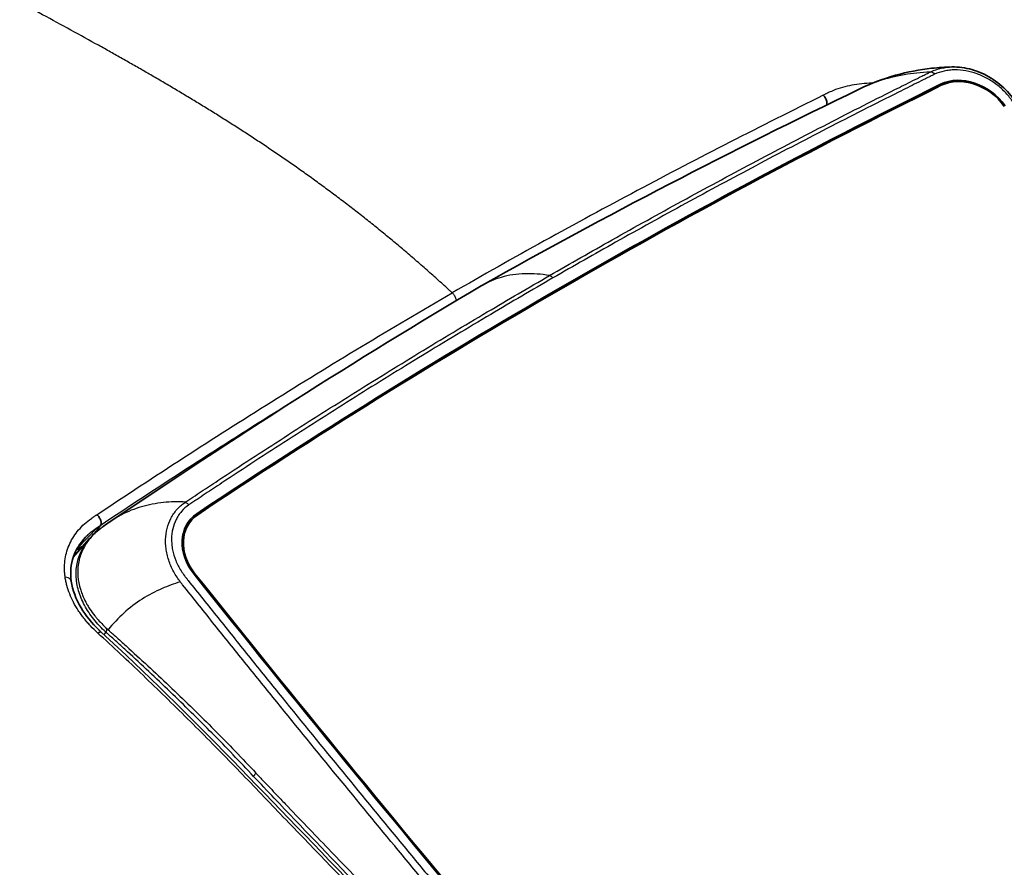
# Model space of a CAD drawing. Header units: millimetres. Extents: x 437 to 2596, y 423 to 1674.
# Tile 64 of 97: x 1837 to 1927, y 746 to 824. Entities that reach past the tile are written whole.
import ezdxf

# ---------------------------------------------------------------- set-up
doc = ezdxf.new("R2010")
doc.units = ezdxf.units.MM
doc.header["$LTSCALE"] = 5
doc.layers.add('0_CWD_4', color=7, linetype='Continuous', lineweight=25)
doc.layers.add('0_CWD_Line_035', color=7, linetype='Continuous', lineweight=35)

msp = doc.modelspace()

# ---------------------------------------------------------------- linework, layer by layer
at = {"layer": '0_CWD_4'}
for p, q in [((1921.036, 817.449), (1921.207, 817.661)), ((1904.059, 813.439), (1904.059, 813.439)), ((1869.245, 794.282), (1869.245, 794.282)), ((1852.877, 777.977), (1853.232, 778.416)), ((1844.178, 777.174), (1842.266, 775.208)), ((1852.992, 772.858), (1853.054, 772.932)), ((1842.498, 771.809), (1842.497, 771.808)), ((1844.917, 767.583), (1844.731, 767.363))]:
    msp.add_line(p, q, dxfattribs=at)
for points, knots in [([(1779.724, 926.82), (1780.684, 926.37), (1782.608, 925.467), (1785.466, 924.124), (1788.342, 922.769), (1791.217, 921.411), (1794.086, 920.053), (1796.942, 918.698), (1799.806, 917.337), (1802.664, 915.976), (1805.525, 914.61), (1808.374, 913.247), (1811.227, 911.879), (1814.082, 910.508), (1816.923, 909.139), (1819.769, 907.767), (1822.607, 906.394), (1825.452, 905.016), (1828.293, 903.636), (1831.12, 902.26), (1833.959, 900.876), (1836.794, 899.49), (1839.612, 898.111), (1842.429, 896.728), (1845.255, 895.338), (1848.076, 893.948), (1850.802, 892.602), (1853.441, 891.296), (1855.993, 890.032), (1858.544, 888.765), (1861.084, 887.501), (1863.625, 886.234), (1866.167, 884.965), (1868.707, 883.695), (1871.251, 882.42), (1873.776, 881.152), (1876.308, 879.878), (1878.846, 878.599), (1881.368, 877.326), (1883.896, 876.047), (1886.423, 874.767), (1888.945, 873.487), (1891.46, 872.207), (1893.565, 871.136), (1895.239, 870.28), (1896.503, 869.63), (1897.756, 868.984), (1899.014, 868.333), (1900.266, 867.682), (1901.521, 867.026), (1902.775, 866.368), (1904.036, 865.703), (1905.283, 865.041), (1906.541, 864.37), (1907.793, 863.698), (1909.044, 863.023), (1910.3, 862.34), (1911.548, 861.657), (1912.8, 860.968), (1914.055, 860.271), (1915.287, 859.581), (1916.439, 858.932), (1917.58, 858.283), (1918.717, 857.631), (1919.853, 856.973), (1920.991, 856.308), (1922.127, 855.638), (1923.265, 854.959), (1924.396, 854.277), (1925.534, 853.584), (1926.669, 852.883), (1927.802, 852.175), (1928.932, 851.459), (1929.881, 850.85), (1930.574, 850.4), (1931.08, 850.07), (1931.584, 849.739), (1932.089, 849.405), (1932.595, 849.069), (1933.098, 848.731), (1933.604, 848.39), (1934.108, 848.048), (1934.611, 847.704), (1935.117, 847.355), (1935.621, 847.006), (1936.122, 846.656), (1936.624, 846.303), (1937.13, 845.944), (1937.629, 845.588), (1938.135, 845.224), (1938.633, 844.863), (1939.134, 844.497), (1939.638, 844.126), (1940.135, 843.757), (1940.622, 843.393), (1941.097, 843.034), (1941.561, 842.682), (1942.021, 842.331), (1942.482, 841.976), (1942.943, 841.619), (1943.403, 841.26), (1943.865, 840.898), (1944.323, 840.535), (1944.781, 840.169), (1945.24, 839.801), (1945.698, 839.431), (1946.155, 839.058), (1946.611, 838.685), (1947.068, 838.307), (1947.523, 837.928), (1947.98, 837.546), (1948.433, 837.164), (1948.887, 836.779), (1949.341, 836.391), (1949.795, 836.001), (1950.246, 835.612), (1950.7, 835.217), (1951.118, 834.85), (1951.517, 834.498), (1951.883, 834.173), (1952.249, 833.847), (1952.614, 833.52), (1952.978, 833.193), (1953.345, 832.861), (1953.707, 832.532), (1954.073, 832.198), (1954.434, 831.865), (1954.799, 831.529), (1955.163, 831.191), (1955.522, 830.856), (1955.886, 830.515), (1956.245, 830.176), (1956.61, 829.83), (1956.966, 829.49), (1957.329, 829.143), (1957.686, 828.799), (1958.049, 828.449), (1958.404, 828.104), (1958.765, 827.752), (1959.121, 827.401), (1959.478, 827.049), (1959.836, 826.693), (1960.193, 826.338), (1960.549, 825.981), (1960.904, 825.624), (1961.258, 825.264), (1961.725, 824.789), (1962.32, 824.176), (1963.021, 823.447), (1963.722, 822.707), (1964.419, 821.963), (1965.113, 821.212), (1965.805, 820.451), (1966.336, 819.859), (1966.725, 819.42), (1966.96, 819.154), (1967.194, 818.888), (1967.428, 818.62), (1967.66, 818.352), (1967.893, 818.083), (1968.125, 817.811), (1968.356, 817.54), (1968.587, 817.267), (1968.817, 816.995), (1969.048, 816.723), (1969.279, 816.449), (1969.509, 816.177), (1969.74, 815.903), (1970.468, 815.041), (1971.711, 813.57), (1973.211, 811.792), (1974.487, 810.278), (1975.181, 809.454), (1975.528, 809.042)], [0, 0, 0, 0, 0.013946, 0.027892, 0.041838, 0.055784, 0.06973, 0.083676, 0.097622, 0.111568, 0.125515, 0.139461, 0.153407, 0.167353, 0.181299, 0.195245, 0.209191, 0.223137, 0.237083, 0.251029, 0.264975, 0.278921, 0.292867, 0.306813, 0.320759, 0.334705, 0.348652, 0.361253, 0.373854, 0.386455, 0.399056, 0.411658, 0.424259, 0.43686, 0.449461, 0.462062, 0.474664, 0.487265, 0.499866, 0.512467, 0.525069, 0.53767, 0.550271, 0.562872, 0.569154, 0.575436, 0.581717, 0.587999, 0.594281, 0.600563, 0.606844, 0.613126, 0.619408, 0.62569, 0.631971, 0.638253, 0.644535, 0.650817, 0.657098, 0.66338, 0.669662, 0.675543, 0.681425, 0.687306, 0.693187, 0.699069, 0.70495, 0.710831, 0.716713, 0.722594, 0.728475, 0.734357, 0.740238, 0.746119, 0.748866, 0.751613, 0.75436, 0.757107, 0.759853, 0.7626, 0.765347, 0.768094, 0.77084, 0.773587, 0.776334, 0.779081, 0.781828, 0.784574, 0.787321, 0.790068, 0.792815, 0.795561, 0.798308, 0.801055, 0.803802, 0.806324, 0.808846, 0.811369, 0.813891, 0.816413, 0.818935, 0.821458, 0.82398, 0.826502, 0.829024, 0.831547, 0.834069, 0.836591, 0.839113, 0.841636, 0.844158, 0.84668, 0.849202, 0.851725, 0.854247, 0.856769, 0.859291, 0.861814, 0.863834, 0.865855, 0.867876, 0.869896, 0.871917, 0.873938, 0.875958, 0.877979, 0.88, 0.88202, 0.884041, 0.886062, 0.888082, 0.890103, 0.892124, 0.894144, 0.896165, 0.898186, 0.900206, 0.902227, 0.904248, 0.906268, 0.908289, 0.91031, 0.91233, 0.914351, 0.916372, 0.918392, 0.920413, 0.924367, 0.928321, 0.932276, 0.93623, 0.940184, 0.944138, 0.948092, 0.949425, 0.950758, 0.952091, 0.953423, 0.954756, 0.956089, 0.957422, 0.958754, 0.960087, 0.96142, 0.962753, 0.964086, 0.965418, 0.966751, 0.968084, 0.97807, 0.988057, 0.994029, 1, 1, 1, 1]), ([(1876.575, 798.598), (1876.505, 798.662), (1876.435, 798.726), (1876.366, 798.79), (1876.015, 799.111), (1875.67, 799.424), (1875.321, 799.737), (1874.973, 800.049), (1874.621, 800.362), (1874.27, 800.671), (1873.919, 800.98), (1873.569, 801.286), (1873.216, 801.591), (1872.863, 801.896), (1872.506, 802.201), (1872.153, 802.5), (1871.8, 802.799), (1871.451, 803.092), (1871.097, 803.386), (1870.743, 803.679), (1870.384, 803.974), (1870.028, 804.264), (1869.671, 804.553), (1869.316, 804.839), (1868.958, 805.125), (1868.599, 805.41), (1868.236, 805.696), (1867.878, 805.975), (1867.521, 806.254), (1867.168, 806.526), (1866.807, 806.801), (1866.446, 807.077), (1866.076, 807.356), (1865.717, 807.625), (1865.357, 807.894), (1865.008, 808.153), (1864.654, 808.412), (1864.299, 808.672), (1863.939, 808.934), (1863.573, 809.196), (1863.208, 809.459), (1862.836, 809.723), (1862.473, 809.978), (1862.11, 810.234), (1861.755, 810.481), (1861.399, 810.727), (1861.043, 810.973), (1860.687, 811.216), (1860.322, 811.464), (1859.956, 811.712), (1859.582, 811.963), (1859.217, 812.206), (1858.852, 812.449), (1858.496, 812.683), (1858.137, 812.918), (1857.778, 813.153), (1857.414, 813.388), (1857.052, 813.621), (1856.69, 813.854), (1856.328, 814.084), (1855.965, 814.314), (1855.601, 814.544), (1855.235, 814.774), (1854.872, 815), (1854.509, 815.226), (1854.148, 815.448), (1853.786, 815.671), (1853.423, 815.893), (1853.058, 816.116), (1852.692, 816.337), (1852.326, 816.558), (1851.959, 816.779), (1851.597, 816.995), (1851.235, 817.211), (1850.877, 817.423), (1850.516, 817.636), (1850.155, 817.849), (1849.79, 818.063), (1849.425, 818.275), (1849.06, 818.488), (1848.695, 818.699), (1848.334, 818.907), (1847.972, 819.116), (1847.614, 819.321), (1847.25, 819.528), (1846.887, 819.736), (1846.518, 819.945), (1846.153, 820.151), (1845.788, 820.357), (1845.428, 820.56), (1845.063, 820.764), (1844.699, 820.968), (1844.33, 821.173), (1843.97, 821.373), (1843.089, 821.862), (1842.255, 822.32), (1841.399, 822.787), (1840.543, 823.253), (1839.664, 823.729), (1838.801, 824.193), (1837.937, 824.658), (1837.089, 825.112), (1836.235, 825.566), (1835.38, 826.02), (1834.521, 826.475), (1833.655, 826.931), (1832.79, 827.386), (1831.92, 827.843), (1831.061, 828.293), (1830.202, 828.742), (1829.355, 829.184), (1828.494, 829.632), (1827.632, 830.08), (1826.757, 830.535), (1825.896, 830.982), (1825.034, 831.428), (1824.186, 831.867), (1823.331, 832.31), (1822.475, 832.753), (1821.611, 833.199), (1820.75, 833.644), (1819.888, 834.089), (1819.03, 834.533), (1818.171, 834.977), (1817.313, 835.42), (1816.454, 835.864), (1815.589, 836.311), (1814.723, 836.759), (1813.851, 837.21), (1812.992, 837.653), (1812.134, 838.097), (1811.289, 838.534), (1810.436, 838.974), (1809.583, 839.415), (1808.723, 839.86), (1807.854, 840.309), (1806.984, 840.758), (1806.107, 841.212), (1805.25, 841.655), (1804.393, 842.098), (1803.557, 842.53), (1802.699, 842.973), (1801.84, 843.417), (1800.961, 843.871), (1800.096, 844.318), (1799.231, 844.765), (1798.381, 845.205), (1797.522, 845.649), (1795.495, 846.697), (1793.449, 847.754), (1791.433, 848.796), (1789.027, 850.039), (1786.593, 851.298), (1784.179, 852.545), (1782.013, 853.665), (1779.823, 854.796), (1777.638, 855.926), (1775.679, 856.938), (1773.764, 857.928), (1771.82, 858.933), (1768.247, 860.779), (1764.629, 862.649), (1761.071, 864.488), (1758.694, 865.717), (1756.284, 866.962), (1753.882, 868.203), (1752.434, 868.952), (1750.986, 869.7), (1749.563, 870.436), (1747.683, 871.408), (1745.751, 872.406), (1743.853, 873.387), (1741.085, 874.818), (1738.273, 876.271), (1735.509, 877.7), (1732.01, 879.508), (1728.463, 881.341), (1724.958, 883.152), (1722.844, 884.245), (1720.703, 885.352), (1718.593, 886.442), (1716.095, 887.733), (1713.577, 889.035), (1711.048, 890.342), (1708.574, 891.62), (1706.15, 892.873), (1703.684, 894.148), (1702.568, 894.724), (1701.458, 895.298), (1700.347, 895.872)], [0, 0, 0, 0, 0.001192, 0.001192, 0.001192, 0.007212, 0.007212, 0.007212, 0.013232, 0.013232, 0.013232, 0.019252, 0.019252, 0.019252, 0.025271, 0.025271, 0.025271, 0.031291, 0.031291, 0.031291, 0.037311, 0.037311, 0.037311, 0.043331, 0.043331, 0.043331, 0.049351, 0.049351, 0.049351, 0.055371, 0.055371, 0.055371, 0.061391, 0.061391, 0.061391, 0.06741, 0.06741, 0.06741, 0.07343, 0.07343, 0.07343, 0.07945, 0.07945, 0.07945, 0.08547, 0.08547, 0.08547, 0.09149, 0.09149, 0.09149, 0.09751, 0.09751, 0.09751, 0.103529, 0.103529, 0.103529, 0.109549, 0.109549, 0.109549, 0.115569, 0.115569, 0.115569, 0.121589, 0.121589, 0.121589, 0.127609, 0.127609, 0.127609, 0.133629, 0.133629, 0.133629, 0.139648, 0.139648, 0.139648, 0.145668, 0.145668, 0.145668, 0.151688, 0.151688, 0.151688, 0.157708, 0.157708, 0.157708, 0.163728, 0.163728, 0.163728, 0.169748, 0.169748, 0.169748, 0.175768, 0.175768, 0.175768, 0.181787, 0.181787, 0.181787, 0.196486, 0.196486, 0.196486, 0.211184, 0.211184, 0.211184, 0.225882, 0.225882, 0.225882, 0.240581, 0.240581, 0.240581, 0.255279, 0.255279, 0.255279, 0.269977, 0.269977, 0.269977, 0.284676, 0.284676, 0.284676, 0.299374, 0.299374, 0.299374, 0.314072, 0.314072, 0.314072, 0.328771, 0.328771, 0.328771, 0.343469, 0.343469, 0.343469, 0.358167, 0.358167, 0.358167, 0.372866, 0.372866, 0.372866, 0.387564, 0.387564, 0.387564, 0.402262, 0.402262, 0.402262, 0.41696, 0.41696, 0.41696, 0.431659, 0.431659, 0.431659, 0.446357, 0.446357, 0.446357, 0.481033, 0.481033, 0.481033, 0.522435, 0.522435, 0.522435, 0.559579, 0.559579, 0.559579, 0.592874, 0.592874, 0.592874, 0.654054, 0.654054, 0.654054, 0.694949, 0.694949, 0.694949, 0.719605, 0.719605, 0.719605, 0.752176, 0.752176, 0.752176, 0.799693, 0.799693, 0.799693, 0.859815, 0.859815, 0.859815, 0.896081, 0.896081, 0.896081, 0.939004, 0.939004, 0.939004, 0.981003, 0.981003, 0.981003, 1, 1, 1, 1]), ([(1920.323, 818.809), (1920.619, 818.948), (1920.938, 819.056), (1921.273, 819.13), (1921.44, 819.167), (1921.611, 819.195), (1921.785, 819.214), (1921.937, 819.231), (1922.091, 819.242), (1922.246, 819.245)], [0, 0, 0, 0, 0.1301904, 0.1301904, 0.1301904, 0.1952856, 0.1952856, 0.1952856, 0.2522351, 0.2522351, 0.2522351, 0.2522351]), ([(1885.463, 800.181), (1887.366, 801.277), (1891.385, 803.57), (1897.565, 806.995), (1904, 810.464), (1910.487, 813.86), (1915.391, 816.354), (1918.401, 817.857), (1919.361, 818.334), (1919.841, 818.571), (1920.082, 818.69), (1920.192, 818.744), (1920.235, 818.766), (1920.244, 818.77)], [0, 0, 0, 0, 0.167743, 0.3531769, 0.5386109, 0.7240448, 0.9094788, 0.9558373, 0.9790165, 0.9906061, 0.9964009, 0.9992983, 0.9999935, 0.9999935, 0.9999935, 0.9999935]), ([(1920.657, 818.574), (1920.622, 818.557), (1920.553, 818.524), (1920.416, 818.456), (1920.176, 818.338), (1919.695, 818.1), (1918.735, 817.624), (1915.723, 816.121), (1910.816, 813.629), (1904.324, 810.235), (1897.883, 806.769), (1891.698, 803.347), (1887.677, 801.055), (1885.772, 799.96)], [0, 0, 0, 0, 0.002891, 0.005782, 0.011564, 0.023129, 0.046257, 0.092515, 0.277544, 0.462574, 0.647604, 0.832633, 1, 1, 1, 1]), ([(1920.244, 818.77), (1919.429, 818.734), (1918.646, 818.654), (1917.891, 818.526), (1917.075, 818.388), (1916.293, 818.195), (1915.537, 817.943), (1914.957, 817.75), (1914.393, 817.523), (1913.844, 817.257)], [0, 0, 0, 0, 0.2385127, 0.2385127, 0.2385127, 0.4963149, 0.4963149, 0.4963149, 0.6942795, 0.6942795, 0.6942795, 0.6942795]), ([(1920.323, 818.809), (1920.373, 818.808), (1920.436, 818.788), (1920.496, 818.746), (1920.556, 818.705), (1920.612, 818.642), (1920.657, 818.574)], [0, 0, 0, 0, 0.499147, 0.499147, 0.499147, 1, 1, 1, 1]), ([(1974.132, 747.551), (1973.743, 748.158), (1973.353, 748.765), (1972.963, 749.372), (1972.573, 749.979), (1972.182, 750.585), (1971.791, 751.192), (1971.009, 752.404), (1970.225, 753.616), (1969.439, 754.827), (1967.867, 757.25), (1966.289, 759.669), (1964.704, 762.085), (1963.119, 764.501), (1961.527, 766.913), (1959.929, 769.323), (1958.33, 771.733), (1956.725, 774.139), (1955.114, 776.543), (1953.502, 778.947), (1951.884, 781.347), (1950.259, 783.744), (1949.447, 784.943), (1948.633, 786.141), (1947.817, 787.338), (1947.002, 788.535), (1946.184, 789.731), (1945.366, 790.927), (1943.728, 793.318), (1942.084, 795.706), (1940.434, 798.09), (1938.784, 800.475), (1937.126, 802.856), (1935.462, 805.233), (1934.63, 806.422), (1933.796, 807.61), (1932.96, 808.797), (1932.124, 809.984), (1931.287, 811.17), (1930.448, 812.355), (1930.028, 812.947), (1929.608, 813.54), (1929.188, 814.132), (1928.767, 814.724), (1928.347, 815.316), (1927.925, 815.908), (1927.899, 815.945), (1927.873, 815.982), (1927.846, 816.019), (1927.82, 816.056), (1927.794, 816.093), (1927.767, 816.13), (1927.754, 816.148), (1927.741, 816.167), (1927.728, 816.185), (1927.715, 816.204), (1927.702, 816.222), (1927.688, 816.241), (1927.662, 816.277), (1927.635, 816.314), (1927.607, 816.35), (1927.497, 816.495), (1927.381, 816.636), (1927.259, 816.772), (1927.013, 817.046), (1926.74, 817.304), (1926.452, 817.536), (1926.163, 817.769), (1925.86, 817.975), (1925.539, 818.157), (1925.379, 818.248), (1925.214, 818.332), (1925.049, 818.409), (1924.883, 818.486), (1924.717, 818.555), (1924.549, 818.616), (1924.212, 818.739), (1923.868, 818.831), (1923.527, 818.892), (1923.185, 818.953), (1922.845, 818.981), (1922.513, 818.978), (1922.346, 818.976), (1922.182, 818.966), (1922.02, 818.948), (1921.857, 818.93), (1921.697, 818.903), (1921.541, 818.869), (1921.229, 818.802), (1920.935, 818.703), (1920.657, 818.574)], [0, 0, 0, 0, 0.02381, 0.02381, 0.02381, 0.047619, 0.047619, 0.047619, 0.095238, 0.095238, 0.095238, 0.190476, 0.190476, 0.190476, 0.285714, 0.285714, 0.285714, 0.380952, 0.380952, 0.380952, 0.47619, 0.47619, 0.47619, 0.52381, 0.52381, 0.52381, 0.571429, 0.571429, 0.571429, 0.666667, 0.666667, 0.666667, 0.761905, 0.761905, 0.761905, 0.809524, 0.809524, 0.809524, 0.857143, 0.857143, 0.857143, 0.880952, 0.880952, 0.880952, 0.904762, 0.904762, 0.904762, 0.90625, 0.90625, 0.90625, 0.907738, 0.907738, 0.907738, 0.908482, 0.908482, 0.908482, 0.909226, 0.909226, 0.909226, 0.910714, 0.910714, 0.910714, 0.916667, 0.916667, 0.916667, 0.928571, 0.928571, 0.928571, 0.940476, 0.940476, 0.940476, 0.946429, 0.946429, 0.946429, 0.952381, 0.952381, 0.952381, 0.964286, 0.964286, 0.964286, 0.97619, 0.97619, 0.97619, 0.982143, 0.982143, 0.982143, 0.988095, 0.988095, 0.988095, 1, 1, 1, 1]), ([(1914.986, 817.764), (1914.891, 817.763), (1914.795, 817.76), (1914.701, 817.757), (1914.384, 817.745), (1914.074, 817.72), (1913.77, 817.682), (1913.467, 817.645), (1913.169, 817.596), (1912.878, 817.533), (1912.586, 817.471), (1912.301, 817.396), (1912.024, 817.309), (1911.748, 817.223), (1911.481, 817.124), (1911.225, 817.014), (1911.097, 816.96), (1910.972, 816.902), (1910.849, 816.842), (1910.819, 816.827), (1910.788, 816.812), (1910.758, 816.797), (1910.728, 816.782), (1910.698, 816.766), (1910.668, 816.75), (1910.638, 816.735), (1910.608, 816.719), (1910.578, 816.703), (1910.548, 816.688), (1910.518, 816.672), (1910.488, 816.656)], [0.4112403, 0.4112403, 0.4112403, 0.4112403, 0.4444444, 0.4444444, 0.4444444, 0.5555556, 0.5555556, 0.5555556, 0.6666667, 0.6666667, 0.6666667, 0.7777778, 0.7777778, 0.7777778, 0.8888889, 0.8888889, 0.8888889, 0.9444444, 0.9444444, 0.9444444, 0.9583333, 0.9583333, 0.9583333, 0.9722222, 0.9722222, 0.9722222, 0.9861111, 0.9861111, 0.9861111, 1, 1, 1, 1]), ([(1910.488, 816.656), (1904.771, 813.835), (1893.364, 807.993), (1882.146, 801.815), (1876.575, 798.598)], [0, 0, 0, 0, 0.496845, 1, 1, 1, 1]), ([(1852.192, 779.481), (1852.2, 779.486), (1852.24, 779.513), (1852.34, 779.579), (1852.561, 779.727), (1852.999, 780.02), (1853.879, 780.605), (1856.647, 782.438), (1861.204, 785.407), (1867.336, 789.296), (1873.523, 793.115), (1879.564, 796.745), (1883.56, 799.08), (1885.463, 800.181)], [0.0000065, 0.0000065, 0.0000065, 0.0000065, 0.0007017, 0.0035991, 0.0093939, 0.0209835, 0.0441627, 0.0905212, 0.2759552, 0.4613891, 0.6468231, 0.832257, 1, 1, 1, 1]), ([(1885.463, 800.181), (1884.7, 800.314), (1883.956, 800.37), (1883.24, 800.348), (1882.473, 800.325), (1881.737, 800.214), (1881.044, 800.014), (1880.438, 799.839), (1879.865, 799.598), (1879.327, 799.294)], [0, 0, 0, 0, 0.2377044, 0.2377044, 0.2377044, 0.4924734, 0.4924734, 0.4924734, 0.7148595, 0.7148595, 0.7148595, 0.7148595]), ([(1885.772, 799.96), (1885.742, 799.999), (1885.709, 800.036), (1885.674, 800.067), (1885.657, 800.083), (1885.64, 800.097), (1885.622, 800.109), (1885.604, 800.122), (1885.586, 800.133), (1885.569, 800.143), (1885.533, 800.162), (1885.496, 800.175), (1885.463, 800.181)], [0.000161, 0.000161, 0.000161, 0.000161, 0.3333333, 0.3333333, 0.3333333, 0.5002579, 0.5002579, 0.5002579, 0.6666667, 0.6666667, 0.6666667, 0.9998421, 0.9998421, 0.9998421, 0.9998421]), ([(1885.772, 799.96), (1883.872, 798.859), (1879.883, 796.525), (1873.853, 792.895), (1867.678, 789.077), (1861.558, 785.19), (1857.009, 782.223), (1854.245, 780.39), (1853.367, 779.805), (1852.928, 779.512), (1852.709, 779.365), (1852.584, 779.282), (1852.522, 779.24), (1852.492, 779.219)], [0, 0, 0, 0, 0.1673668, 0.3523964, 0.537426, 0.7224556, 0.9074852, 0.9537426, 0.9768713, 0.9884356, 0.9942178, 0.9971089, 0.9999675, 0.9999675, 0.9999675, 0.9999675]), ([(1844.092, 778.323), (1849.361, 781.844), (1860.079, 788.776), (1871.004, 795.382), (1876.575, 798.598)], [0, 0, 0, 0, 0.496845, 1, 1, 1, 1]), ([(1876.575, 798.598), (1876.65, 798.529), (1876.72, 798.442), (1876.777, 798.347), (1876.833, 798.252), (1876.877, 798.148), (1876.903, 798.048), (1876.918, 797.989), (1876.927, 797.931), (1876.929, 797.876)], [0, 0, 0, 0, 0.2520348, 0.2520348, 0.2520348, 0.5040791, 0.5040791, 0.5040791, 0.6526422, 0.6526422, 0.6526422, 0.6526422]), ([(1861.904, 788.606), (1861.386, 788.284), (1860.869, 787.961), (1860.352, 787.638), (1854.993, 784.285), (1849.655, 780.83), (1844.39, 777.309)], [0.1257747, 0.1257747, 0.1257747, 0.1257747, 0.2027061, 0.2027061, 0.2027061, 1, 1, 1, 1]), ([(1852.192, 779.481), (1851.497, 779.513), (1850.102, 779.483), (1848.144, 779.107), (1846.562, 778.479), (1845.671, 777.939), (1845.354, 777.728)], [0, 0, 0, 0, 0.2385108, 0.4963154, 0.75412, 0.9010682, 0.9010682, 0.9010682, 0.9010682]), ([(1851.711, 772.187), (1851.698, 772.204), (1851.684, 772.222), (1851.671, 772.24), (1851.641, 772.28), (1851.611, 772.32), (1851.583, 772.361), (1851.467, 772.521), (1851.359, 772.688), (1851.258, 772.857), (1851.057, 773.197), (1850.886, 773.551), (1850.75, 773.908), (1850.615, 774.264), (1850.516, 774.623), (1850.452, 774.984), (1850.42, 775.165), (1850.397, 775.346), (1850.383, 775.525), (1850.369, 775.704), (1850.364, 775.879), (1850.369, 776.054), (1850.378, 776.402), (1850.424, 776.743), (1850.505, 777.067), (1850.586, 777.392), (1850.703, 777.7), (1850.852, 777.989), (1850.927, 778.133), (1851.01, 778.271), (1851.101, 778.405), (1851.192, 778.538), (1851.291, 778.666), (1851.398, 778.788), (1851.611, 779.03), (1851.852, 779.246), (1852.119, 779.431)], [0, 0, 0, 0, 0.0072981, 0.0072981, 0.0072981, 0.0235719, 0.0235719, 0.0235719, 0.0886671, 0.0886671, 0.0886671, 0.2188575, 0.2188575, 0.2188575, 0.3490479, 0.3490479, 0.3490479, 0.4141431, 0.4141431, 0.4141431, 0.4792383, 0.4792383, 0.4792383, 0.6094288, 0.6094288, 0.6094288, 0.7396192, 0.7396192, 0.7396192, 0.8047144, 0.8047144, 0.8047144, 0.8698096, 0.8698096, 0.8698096, 1, 1, 1, 1]), ([(1852.492, 779.219), (1852.438, 779.282), (1852.37, 779.338), (1852.304, 779.376), (1852.238, 779.413), (1852.173, 779.433), (1852.119, 779.431)], [0.0002239, 0.0002239, 0.0002239, 0.0002239, 0.5005875, 0.5005875, 0.5005875, 1, 1, 1, 1]), ([(1852.492, 779.219), (1852.246, 779.046), (1852.026, 778.848), (1851.832, 778.623), (1851.735, 778.511), (1851.644, 778.392), (1851.561, 778.269), (1851.478, 778.145), (1851.403, 778.017), (1851.336, 777.884), (1851.201, 777.618), (1851.097, 777.333), (1851.027, 777.034), (1850.956, 776.735), (1850.918, 776.422), (1850.914, 776.103), (1850.912, 775.943), (1850.919, 775.782), (1850.935, 775.619), (1850.95, 775.456), (1850.974, 775.29), (1851.006, 775.125), (1851.071, 774.796), (1851.168, 774.47), (1851.299, 774.147), (1851.429, 773.823), (1851.593, 773.502), (1851.783, 773.197), (1851.878, 773.044), (1851.98, 772.895), (1852.089, 772.75), (1852.117, 772.714), (1852.144, 772.677), (1852.172, 772.642), (1852.186, 772.624), (1852.201, 772.606), (1852.215, 772.588), (1852.229, 772.57), (1852.243, 772.552), (1852.258, 772.534), (1852.286, 772.498), (1852.314, 772.463), (1852.343, 772.427), (1852.371, 772.391), (1852.4, 772.355), (1852.428, 772.32), (1852.884, 771.748), (1853.34, 771.176), (1853.796, 770.605), (1854.253, 770.033), (1854.709, 769.462), (1855.166, 768.891), (1856.081, 767.749), (1856.996, 766.608), (1857.914, 765.469), (1858.831, 764.329), (1859.75, 763.19), (1860.671, 762.052), (1862.512, 759.777), (1864.36, 757.506), (1866.214, 755.239), (1868.068, 752.972), (1869.929, 750.71), (1871.795, 748.451), (1872.728, 747.321), (1873.662, 746.192), (1874.598, 745.065), (1875.534, 743.937), (1876.471, 742.811), (1877.41, 741.685), (1879.288, 739.434), (1881.172, 737.187), (1883.061, 734.944), (1884.951, 732.7), (1886.846, 730.461), (1888.747, 728.226), (1890.648, 725.991), (1892.555, 723.761), (1894.468, 721.534), (1896.381, 719.307), (1898.3, 717.085), (1900.225, 714.866), (1901.187, 713.757), (1902.151, 712.649), (1903.117, 711.542), (1903.599, 710.989), (1904.083, 710.436), (1904.566, 709.883), (1905.05, 709.33), (1905.534, 708.778), (1906.018, 708.225)], [0, 0, 0, 0, 0.011905, 0.011905, 0.011905, 0.017857, 0.017857, 0.017857, 0.02381, 0.02381, 0.02381, 0.035714, 0.035714, 0.035714, 0.047619, 0.047619, 0.047619, 0.053571, 0.053571, 0.053571, 0.059524, 0.059524, 0.059524, 0.071429, 0.071429, 0.071429, 0.083333, 0.083333, 0.083333, 0.089286, 0.089286, 0.089286, 0.090774, 0.090774, 0.090774, 0.091518, 0.091518, 0.091518, 0.092262, 0.092262, 0.092262, 0.09375, 0.09375, 0.09375, 0.095238, 0.095238, 0.095238, 0.119048, 0.119048, 0.119048, 0.142857, 0.142857, 0.142857, 0.190476, 0.190476, 0.190476, 0.238095, 0.238095, 0.238095, 0.333333, 0.333333, 0.333333, 0.428571, 0.428571, 0.428571, 0.47619, 0.47619, 0.47619, 0.52381, 0.52381, 0.52381, 0.619048, 0.619048, 0.619048, 0.714286, 0.714286, 0.714286, 0.809524, 0.809524, 0.809524, 0.904762, 0.904762, 0.904762, 0.952381, 0.952381, 0.952381, 0.97619, 0.97619, 0.97619, 1, 1, 1, 1]), ([(1841.189, 772.603), (1841.18, 772.667), (1841.171, 772.73), (1841.164, 772.794), (1841.156, 772.858), (1841.15, 772.922), (1841.145, 772.986), (1841.135, 773.113), (1841.128, 773.239), (1841.127, 773.364), (1841.123, 773.614), (1841.135, 773.861), (1841.165, 774.104), (1841.194, 774.347), (1841.24, 774.586), (1841.303, 774.822), (1841.366, 775.059), (1841.446, 775.292), (1841.541, 775.518), (1841.637, 775.744), (1841.749, 775.963), (1841.876, 776.174), (1842.002, 776.385), (1842.144, 776.589), (1842.301, 776.786), (1842.459, 776.983), (1842.632, 777.173), (1842.819, 777.354), (1843.006, 777.534), (1843.207, 777.706), (1843.42, 777.867), (1843.526, 777.948), (1843.636, 778.026), (1843.748, 778.101), (1843.776, 778.12), (1843.804, 778.139), (1843.833, 778.158), (1843.861, 778.176), (1843.89, 778.195), (1843.919, 778.213), (1843.948, 778.231), (1843.976, 778.249), (1844.005, 778.268), (1844.034, 778.286), (1844.063, 778.304), (1844.092, 778.323)], [0, 0, 0, 0, 0.027778, 0.027778, 0.027778, 0.055556, 0.055556, 0.055556, 0.111111, 0.111111, 0.111111, 0.222222, 0.222222, 0.222222, 0.333333, 0.333333, 0.333333, 0.444444, 0.444444, 0.444444, 0.555556, 0.555556, 0.555556, 0.666667, 0.666667, 0.666667, 0.777778, 0.777778, 0.777778, 0.888889, 0.888889, 0.888889, 0.944444, 0.944444, 0.944444, 0.958333, 0.958333, 0.958333, 0.972222, 0.972222, 0.972222, 0.986111, 0.986111, 0.986111, 1, 1, 1, 1]), ([(1844.384, 777.036), (1844.311, 776.981), (1844.24, 776.924), (1844.171, 776.866), (1844.026, 776.743), (1843.888, 776.615), (1843.758, 776.482), (1843.732, 776.456), (1843.707, 776.43), (1843.681, 776.403), (1843.529, 776.241), (1843.388, 776.072), (1843.259, 775.895), (1843.155, 775.753), (1843.059, 775.607), (1842.973, 775.458), (1842.952, 775.421), (1842.931, 775.385), (1842.912, 775.348), (1842.81, 775.162), (1842.722, 774.972), (1842.647, 774.777), (1842.578, 774.597), (1842.52, 774.413), (1842.474, 774.224), (1842.47, 774.209), (1842.466, 774.193), (1842.462, 774.177), (1842.414, 773.972), (1842.38, 773.763), (1842.36, 773.553), (1842.35, 773.448), (1842.343, 773.343), (1842.34, 773.237), (1842.336, 773.132), (1842.337, 773.025), (1842.34, 772.918), (1842.341, 772.893), (1842.342, 772.869), (1842.343, 772.844), (1842.347, 772.761), (1842.353, 772.679), (1842.361, 772.596), (1842.372, 772.488), (1842.386, 772.381), (1842.403, 772.272), (1842.438, 772.056), (1842.486, 771.839), (1842.548, 771.621), (1842.567, 771.554), (1842.587, 771.487), (1842.609, 771.419), (1842.657, 771.269), (1842.712, 771.118), (1842.773, 770.969), (1842.861, 770.754), (1842.961, 770.542), (1843.073, 770.33), (1843.121, 770.24), (1843.171, 770.151), (1843.224, 770.062), (1843.295, 769.94), (1843.371, 769.818), (1843.451, 769.698), (1843.59, 769.489), (1843.741, 769.284), (1843.903, 769.081), (1843.965, 769.004), (1844.028, 768.927), (1844.093, 768.85), (1844.368, 768.527), (1844.671, 768.212), (1845.005, 767.911)], [0.0377538, 0.0377538, 0.0377538, 0.0377538, 0.0625, 0.0625, 0.0625, 0.1146874, 0.1146874, 0.1146874, 0.125, 0.125, 0.125, 0.1875, 0.1875, 0.1875, 0.2377758, 0.2377758, 0.2377758, 0.25, 0.25, 0.25, 0.3125, 0.3125, 0.3125, 0.3701377, 0.3701377, 0.3701377, 0.375, 0.375, 0.375, 0.4375, 0.4375, 0.4375, 0.46875, 0.46875, 0.46875, 0.5, 0.5, 0.5, 0.5072369, 0.5072369, 0.5072369, 0.53125, 0.53125, 0.53125, 0.5625, 0.5625, 0.5625, 0.625, 0.625, 0.625, 0.6442572, 0.6442572, 0.6442572, 0.6875, 0.6875, 0.6875, 0.75, 0.75, 0.75, 0.7764264, 0.7764264, 0.7764264, 0.8125, 0.8125, 0.8125, 0.875, 0.875, 0.875, 0.8988685, 0.8988685, 0.8988685, 1, 1, 1, 1]), ([(1844.178, 777.174), (1844.164, 777.165), (1844.149, 777.155), (1844.135, 777.146), (1844.109, 777.129), (1844.082, 777.111), (1844.056, 777.093), (1844.038, 777.081), (1844.02, 777.069), (1844.003, 777.057), (1843.916, 776.997), (1843.831, 776.936), (1843.749, 776.873), (1843.611, 776.769), (1843.477, 776.659), (1843.351, 776.546), (1843.3, 776.5), (1843.25, 776.454), (1843.201, 776.407), (1843.196, 776.402), (1843.191, 776.398), (1843.186, 776.393), (1843.143, 776.351), (1843.099, 776.307), (1843.057, 776.264), (1843.057, 776.264), (1843.057, 776.264), (1843.057, 776.263)], [0, 0, 0, 0, 0.007755, 0.007755, 0.007755, 0.0221353, 0.0221353, 0.0221353, 0.0318233, 0.0318233, 0.0318233, 0.0796568, 0.0796568, 0.0796568, 0.1592574, 0.1592574, 0.1592574, 0.1913829, 0.1913829, 0.1913829, 0.1946997, 0.1946997, 0.1946997, 0.2231973, 0.2231973, 0.2231973, 0.2233519, 0.2233519, 0.2233519, 0.2233519]), ([(1844.39, 777.309), (1844.386, 777.307), (1844.383, 777.304), (1844.379, 777.302), (1844.354, 777.286), (1844.328, 777.27), (1844.303, 777.254), (1844.3, 777.251), (1844.296, 777.249), (1844.292, 777.247), (1844.291, 777.246), (1844.289, 777.245), (1844.288, 777.244), (1844.276, 777.236), (1844.264, 777.229), (1844.252, 777.221), (1844.249, 777.219), (1844.246, 777.217), (1844.243, 777.216), (1844.241, 777.214), (1844.239, 777.213), (1844.237, 777.211), (1844.23, 777.207), (1844.223, 777.203), (1844.217, 777.199), (1844.21, 777.194), (1844.204, 777.19), (1844.197, 777.186), (1844.194, 777.184), (1844.191, 777.182), (1844.188, 777.18), (1844.186, 777.179), (1844.185, 777.178), (1844.183, 777.177), (1844.181, 777.176), (1844.18, 777.175), (1844.178, 777.174)], [0.0000013, 0.0000013, 0.0000013, 0.0000013, 0.0506612, 0.0506612, 0.0506612, 0.4052897, 0.4052897, 0.4052897, 0.4561813, 0.4561813, 0.4561813, 0.4784464, 0.4784464, 0.4784464, 0.6454347, 0.6454347, 0.6454347, 0.6871818, 0.6871818, 0.6871818, 0.7184921, 0.7184921, 0.7184921, 0.812423, 0.812423, 0.812423, 0.9062115, 0.9062115, 0.9062115, 0.9531058, 0.9531058, 0.9531058, 0.9765529, 0.9765529, 0.9765529, 1, 1, 1, 1]), ([(1844.917, 767.583), (1844.497, 767.966), (1844.13, 768.36), (1843.802, 768.772), (1843.638, 768.978), (1843.484, 769.189), (1843.342, 769.403), (1843.201, 769.616), (1843.071, 769.834), (1842.955, 770.051), (1842.84, 770.268), (1842.738, 770.485), (1842.648, 770.705), (1842.557, 770.926), (1842.479, 771.149), (1842.415, 771.372), (1842.351, 771.595), (1842.3, 771.819), (1842.263, 772.04), (1842.245, 772.15), (1842.23, 772.26), (1842.219, 772.37), (1842.207, 772.48), (1842.199, 772.59), (1842.194, 772.699), (1842.19, 772.809), (1842.189, 772.918), (1842.191, 773.026), (1842.193, 773.135), (1842.199, 773.242), (1842.209, 773.349), (1842.227, 773.563), (1842.26, 773.776), (1842.307, 773.985), (1842.354, 774.194), (1842.415, 774.399), (1842.489, 774.598), (1842.562, 774.797), (1842.649, 774.989), (1842.751, 775.18), (1842.852, 775.37), (1842.969, 775.557), (1843.098, 775.737), (1843.199, 775.878), (1843.308, 776.014), (1843.424, 776.145)], [0, 0, 0, 0, 0.125, 0.125, 0.125, 0.1875, 0.1875, 0.1875, 0.25, 0.25, 0.25, 0.3125, 0.3125, 0.3125, 0.375, 0.375, 0.375, 0.4375, 0.4375, 0.4375, 0.46875, 0.46875, 0.46875, 0.5, 0.5, 0.5, 0.53125, 0.53125, 0.53125, 0.5625, 0.5625, 0.5625, 0.625, 0.625, 0.625, 0.6875, 0.6875, 0.6875, 0.75, 0.75, 0.75, 0.8125, 0.8125, 0.8125, 0.8614254, 0.8614254, 0.8614254, 0.8614254]), ([(1841.745, 772.248), (1841.737, 772.299), (1841.685, 772.423), (1841.475, 772.564), (1841.28, 772.599), (1841.189, 772.603)], [0.3198936, 0.3198936, 0.3198936, 0.3198936, 0.4999041, 0.7499522, 1, 1, 1, 1]), ([(1844.174, 767.506), (1843.937, 767.721), (1843.603, 768.053), (1843.194, 768.508), (1842.907, 768.856), (1842.639, 769.211), (1842.307, 769.692), (1841.939, 770.316), (1841.589, 771.078), (1841.376, 771.712), (1841.254, 772.22), (1841.208, 772.475), (1841.189, 772.603)], [0, 0, 0, 0, 0.142857, 0.214286, 0.285714, 0.357143, 0.428571, 0.571429, 0.714286, 0.857143, 0.928571, 1, 1, 1, 1]), ([(1851.711, 772.187), (1851.137, 772.01), (1850.582, 771.809), (1850.045, 771.576), (1849.412, 771.3), (1848.804, 770.981), (1848.221, 770.611), (1847.638, 770.241), (1847.079, 769.82), (1846.545, 769.331), (1846.048, 768.876), (1845.572, 768.363), (1845.109, 767.813)], [0, 0, 0, 0, 0.2241018, 0.2241018, 0.2241018, 0.4887159, 0.4887159, 0.4887159, 0.7533301, 0.7533301, 0.7533301, 0.9999351, 0.9999351, 0.9999351, 0.9999351]), ([(1905.548, 707.811), (1905.063, 708.362), (1904.095, 709.467), (1902.162, 711.681), (1898.789, 715.562), (1893.991, 721.121), (1888.268, 727.816), (1882.579, 734.534), (1877.868, 740.153), (1874.116, 744.66), (1870.377, 749.175), (1865.724, 754.834), (1861.101, 760.512), (1857.421, 765.065), (1855.128, 767.916), (1853.299, 770.199), (1852.357, 771.379), (1851.844, 772.021), (1851.772, 772.111), (1851.729, 772.165), (1851.713, 772.185), (1851.711, 772.187)], [0.0000112, 0.0000112, 0.0000112, 0.0000112, 0.0262058, 0.0524116, 0.1048233, 0.2096465, 0.3144698, 0.419293, 0.5241163, 0.5765279, 0.6289395, 0.7337628, 0.838586, 0.8909977, 0.9434093, 0.9696151, 0.9958209, 0.9974588, 0.9990966, 0.9999156, 0.9999984, 0.9999984, 0.9999984, 0.9999984]), ([(1845.005, 767.91), (1845.02, 767.897), (1845.036, 767.883), (1845.051, 767.869), (1845.066, 767.854), (1845.08, 767.841), (1845.095, 767.827), (1845.099, 767.823), (1845.103, 767.819), (1845.107, 767.815), (1845.107, 767.815), (1845.108, 767.813), (1845.109, 767.813)], [0, 0, 0, 0, 0.436397, 0.436397, 0.436397, 0.872793, 0.872793, 0.872793, 0.981892, 0.981892, 0.981892, 1, 1, 1, 1]), ([(1845.109, 767.813), (1845.111, 767.812), (1845.14, 767.786), (1845.2, 767.733), (1845.339, 767.609), (1845.615, 767.363), (1846.191, 766.846), (1847.342, 765.806), (1849.637, 763.697), (1852.244, 761.219), (1854.823, 758.667), (1856.74, 756.712), (1857.998, 755.377), (1858.625, 754.715)], [0.0000888, 0.0000888, 0.0000888, 0.0000888, 0.0004678, 0.0066378, 0.0128077, 0.0307567, 0.0666546, 0.1384504, 0.282042, 0.5692252, 0.7128168, 0.8564084, 1, 1, 1, 1]), ([(1844.174, 767.506), (1844.233, 767.545), (1844.292, 767.575), (1844.345, 767.592), (1844.398, 767.609), (1844.445, 767.613), (1844.474, 767.595), (1844.478, 767.593), (1844.481, 767.591), (1844.484, 767.588)], [0, 0, 0, 0, 0.2500507, 0.2500507, 0.2500507, 0.5001014, 0.5001014, 0.5001014, 0.5312406, 0.5312406, 0.5312406, 0.5312406]), ([(1908.135, 703.906), (1907.145, 704.847), (1906.157, 705.79), (1905.17, 706.733), (1903.779, 708.064), (1902.391, 709.397), (1901.005, 710.732), (1898.235, 713.403), (1895.477, 716.083), (1892.732, 718.772), (1887.242, 724.149), (1881.801, 729.564), (1876.41, 735.014), (1873.715, 737.739), (1871.032, 740.473), (1868.361, 743.216), (1867.025, 744.588), (1865.693, 745.962), (1864.364, 747.338), (1863.035, 748.714), (1861.71, 750.091), (1860.386, 751.473), (1859.724, 752.164), (1859.063, 752.856), (1858.4, 753.546), (1857.737, 754.236), (1857.073, 754.923), (1856.406, 755.608), (1855.073, 756.978), (1853.732, 758.336), (1852.383, 759.676), (1851.708, 760.346), (1851.031, 761.012), (1850.352, 761.673), (1849.673, 762.335), (1848.991, 762.992), (1848.307, 763.645), (1846.939, 764.951), (1845.564, 766.237), (1844.174, 767.506)], [0, 0, 0, 0, 0.045152, 0.045152, 0.045152, 0.108809, 0.108809, 0.108809, 0.236122, 0.236122, 0.236122, 0.490748, 0.490748, 0.490748, 0.618061, 0.618061, 0.618061, 0.681717, 0.681717, 0.681717, 0.745374, 0.745374, 0.745374, 0.777202, 0.777202, 0.777202, 0.80903, 0.80903, 0.80903, 0.872687, 0.872687, 0.872687, 0.904515, 0.904515, 0.904515, 0.936343, 0.936343, 0.936343, 1, 1, 1, 1]), ([(1858.42, 754.405), (1857.793, 755.069), (1856.541, 756.4), (1854.639, 758.351), (1852.078, 760.904), (1849.489, 763.389), (1847.209, 765.506), (1846.065, 766.551), (1845.492, 767.07), (1845.218, 767.317), (1845.08, 767.441), (1845.021, 767.494), (1844.987, 767.524), (1844.972, 767.538), (1844.949, 767.558), (1844.928, 767.575), (1844.917, 767.583)], [0, 0, 0, 0, 0.142857, 0.285714, 0.428571, 0.714286, 0.857143, 0.928571, 0.964286, 0.982143, 0.988281, 0.99442, 0.994978, 0.995536, 0.997768, 1, 1, 1, 1]), ([(1906.862, 706.001), (1906.82, 706.041), (1906.778, 706.08), (1906.737, 706.119), (1906.695, 706.159), (1906.653, 706.198), (1906.611, 706.237), (1906.57, 706.277), (1906.528, 706.316), (1906.486, 706.355), (1906.319, 706.513), (1906.153, 706.67), (1905.986, 706.828), (1905.652, 707.143), (1905.319, 707.458), (1904.986, 707.773), (1904.32, 708.404), (1903.655, 709.036), (1902.991, 709.669), (1901.662, 710.935), (1900.337, 712.205), (1899.016, 713.477), (1896.372, 716.021), (1893.741, 718.575), (1891.122, 721.14), (1885.885, 726.27), (1880.696, 731.441), (1875.559, 736.653), (1870.422, 741.865), (1865.336, 747.117), (1860.305, 752.416), (1859.676, 753.078), (1859.048, 753.741), (1858.42, 754.405)], [0, 0, 0, 0, 0.002506, 0.002506, 0.002506, 0.005013, 0.005013, 0.005013, 0.007519, 0.007519, 0.007519, 0.017544, 0.017544, 0.017544, 0.037594, 0.037594, 0.037594, 0.077694, 0.077694, 0.077694, 0.157895, 0.157895, 0.157895, 0.318296, 0.318296, 0.318296, 0.639098, 0.639098, 0.639098, 0.9599, 0.9599, 0.9599, 1, 1, 1, 1]), ([(1858.626, 754.714), (1858.858, 754.468), (1859.091, 754.223), (1859.323, 753.978), (1859.719, 753.562), (1860.115, 753.146), (1860.512, 752.73), (1860.774, 752.455), (1861.036, 752.18), (1861.298, 751.906), (1861.956, 751.217), (1862.614, 750.529), (1863.274, 749.841), (1863.933, 749.155), (1864.593, 748.469), (1865.253, 747.783), (1865.913, 747.099), (1866.574, 746.416), (1867.235, 745.733), (1867.896, 745.051), (1868.557, 744.37), (1869.22, 743.689), (1869.881, 743.009), (1870.544, 742.331), (1871.207, 741.652), (1871.87, 740.975), (1872.533, 740.298), (1873.197, 739.622), (1874.058, 738.746), (1874.92, 737.872), (1875.783, 736.998), (1876.251, 736.525), (1876.719, 736.053), (1877.187, 735.58), (1878.518, 734.238), (1879.852, 732.899), (1881.189, 731.562), (1882.524, 730.227), (1883.863, 728.896), (1885.205, 727.567), (1887.249, 725.543), (1889.302, 723.525), (1891.361, 721.513), (1892, 720.888), (1892.639, 720.263), (1893.279, 719.639), (1895.264, 717.705), (1897.257, 715.778), (1899.254, 713.853), (1899.973, 713.16), (1900.692, 712.467), (1901.413, 711.775), (1902.008, 711.203), (1902.605, 710.631), (1903.201, 710.059), (1903.208, 710.052), (1903.216, 710.045), (1903.223, 710.038), (1903.885, 709.403), (1904.548, 708.768), (1905.211, 708.133), (1905.323, 708.026), (1905.435, 707.918), (1905.547, 707.811)], [0.0000171, 0.0000171, 0.0000171, 0.0000171, 0.0153346, 0.0153346, 0.0153346, 0.0413749, 0.0413749, 0.0413749, 0.0585703, 0.0585703, 0.0585703, 0.1017443, 0.1017443, 0.1017443, 0.1448608, 0.1448608, 0.1448608, 0.1879221, 0.1879221, 0.1879221, 0.2309301, 0.2309301, 0.2309301, 0.2738868, 0.2738868, 0.2738868, 0.3167943, 0.3167943, 0.3167943, 0.3723742, 0.3723742, 0.3723742, 0.4024692, 0.4024692, 0.4024692, 0.487974, 0.487974, 0.487974, 0.573335, 0.573335, 0.573335, 0.7033735, 0.7033735, 0.7033735, 0.743733, 0.743733, 0.743733, 0.8688731, 0.8688731, 0.8688731, 0.913911, 0.913911, 0.913911, 0.9511717, 0.9511717, 0.9511717, 0.9516229, 0.9516229, 0.9516229, 0.9929979, 0.9929979, 0.9929979, 1, 1, 1, 1])]:
    msp.add_open_spline(points, degree=3, knots=knots, dxfattribs=at)
for points in [[(1920.244, 818.77), (1920.267, 818.782), (1920.299, 818.797), (1920.323, 818.809)], [(1915.035, 817.765), (1915.034, 817.765), (1915.033, 817.765), (1915.032, 817.765)], [(1915.934, 816.621), (1915.934, 816.621), (1915.934, 816.621), (1915.934, 816.621)], [(1852.192, 779.481), (1852.167, 779.464), (1852.144, 779.449), (1852.119, 779.431)], [(1842.542, 770.981), (1842.542, 770.981), (1842.542, 770.981), (1842.542, 770.981)], [(1842.722, 771.099), (1842.722, 771.099), (1842.722, 771.099), (1842.722, 771.099)], [(1845.005, 767.91), (1844.969, 767.797), (1844.939, 767.688), (1844.917, 767.583)], [(1858.42, 754.405), (1858.479, 754.502), (1858.548, 754.604), (1858.626, 754.713)]]:
    msp.add_open_spline(points, degree=3, dxfattribs=at)
at = {"layer": '0_CWD_Line_035'}
for p, q in [((1852.685, 777.769), (1852.157, 777.133)), ((1841.932, 774.455), (1843.394, 776.111)), ((1851.293, 772.799), (1851.293, 772.799))]:
    msp.add_line(p, q, dxfattribs=at)
for centre, major_axis, start_param, end_param in [((1923.765, 813.93), (-3.548, 2.955), 4.392425, 5.943042), ((1923.765, 813.93), (-3.458, 2.88), 4.392425, 5.943043), ((2412.902, 100.341), (-682.15, 568.111), 5.943043, 6.051384), ((2412.902, 100.341), (-682.059, 568.036), 5.943043, 6.051384), ((1856.143, 774.889), (-3.548, 2.955), 6.051384, 7.602001), ((1856.143, 774.889), (-3.458, 2.88), 6.051384, 7.602001), ((1855.373, 773.964), (-3.535, 2.944), 6.074287, 6.13039), ((2881.841, 1424.422), (-1151.558, 959.046), 1.318815, 1.378163), ((2881.841, 1424.422), (1151.467, -958.971), 4.460408, 4.519695)]:
    msp.add_ellipse(centre, major_axis=major_axis, ratio=0.798654, start_param=start_param, end_param=end_param, dxfattribs=at)
for points, knots in [([(1913.844, 817.257), (1915.956, 818.279), (1918.221, 818.885), (1921.018, 819.192), (1921.639, 819.231), (1922.246, 819.245)], [0, 0, 0, 0, 0.838468, 0.838468, 1.082491, 1.082491, 1.082491, 1.082491]), ([(1922.246, 819.245), (1922.844, 819.259), (1923.472, 819.175), (1924.681, 818.827), (1925.279, 818.56), (1926.377, 817.882), (1926.891, 817.46), (1927.55, 816.757), (1927.751, 816.511), (1927.936, 816.252), (1927.939, 816.248), (1927.944, 816.241), (1927.946, 816.238), (1927.967, 816.208), (1927.986, 816.182), (1928.06, 816.079), (1928.115, 816.001), (1928.337, 815.689), (1928.503, 815.455), (1929.168, 814.521), (1929.666, 813.819), (1931.655, 811.012), (1933.142, 808.904), (1939.067, 800.461), (1943.46, 794.102), (1956.861, 774.443), (1965.715, 761.065), (1974.357, 747.594)], [0, 0, 0, 0, 0.197271, 0.197271, 0.392042, 0.392042, 0.586439, 0.586439, 0.682084, 0.682084, 0.683549, 0.683549, 0.684766, 0.684766, 0.6945, 0.6945, 0.723701, 0.723701, 0.811305, 0.811305, 1.074117, 1.074117, 1.862556, 1.862556, 4.22795, 4.22795, 9.151199, 9.151199, 9.151199, 9.151199]), ([(1910.488, 816.656), (1910.56, 816.588), (1910.627, 816.501), (1910.681, 816.406), (1910.735, 816.31), (1910.777, 816.205), (1910.801, 816.103), (1910.825, 816.001), (1910.831, 815.901), (1910.819, 815.816), (1910.817, 815.804), (1910.815, 815.793), (1910.813, 815.781)], [0, 0, 0, 0, 0.25, 0.25, 0.25, 0.5, 0.5, 0.5, 0.75, 0.75, 0.75, 0.7849326, 0.7849326, 0.7849326, 0.7849326]), ([(1844.092, 778.323), (1844.168, 778.256), (1844.24, 778.173), (1844.3, 778.08), (1844.359, 777.988), (1844.407, 777.887), (1844.436, 777.787), (1844.465, 777.688), (1844.477, 777.592), (1844.469, 777.509), (1844.461, 777.426), (1844.433, 777.357), (1844.39, 777.309)], [0, 0, 0, 0, 0.25, 0.25, 0.25, 0.5, 0.5, 0.5, 0.75, 0.75, 0.75, 1, 1, 1, 1]), ([(1844.39, 777.309), (1844.262, 777.137), (1844.135, 776.966), (1844.008, 776.795), (1844.004, 776.79), (1844.001, 776.785), (1843.997, 776.78), (1843.95, 776.717), (1843.903, 776.654), (1843.857, 776.591)], [0, 0, 0, 0, 0.3237543, 0.3237543, 0.3237543, 0.3333333, 0.3333333, 0.3333333, 0.4531233, 0.4531233, 0.4531233, 0.4531233]), ([(1844.468, 777.1), (1844.459, 777.093), (1844.45, 777.086), (1844.441, 777.08), (1844.422, 777.065), (1844.403, 777.051), (1844.384, 777.036)], [0.028314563, 0.028314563, 0.028314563, 0.028314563, 0.031250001, 0.031250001, 0.031250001, 0.037753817, 0.037753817, 0.037753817, 0.037753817]), ([(1843.056, 776.263), (1842.545, 775.737), (1842.17, 775.138), (1841.702, 773.798), (1841.633, 773.031), (1841.745, 772.248)], [0, 0, 0, 0, 0.299455, 0.299455, 0.6255107, 0.6255107, 0.6255107, 0.6255107]), ([(1842.196, 775.078), (1842.23, 775.099), (1842.274, 775.127), (1842.432, 775.228), (1842.5, 775.271), (1842.703, 775.4), (1842.775, 775.446), (1842.848, 775.493)], [-0.1803059, -0.1803059, -0.1803059, -0.1803059, -0.1417754, -0.1417754, -0.0857464, -0.0857464, -0.0542883, -0.0542883, -0.0542883, -0.0542883]), ([(1841.745, 772.247), (1841.86, 771.45), (1842.166, 770.614), (1843.063, 769.104), (1843.627, 768.405), (1844.354, 767.709), (1844.419, 767.648), (1844.485, 767.587)], [0, 0, 0, 0, 0.3315254, 0.3315254, 0.6257776, 0.6257776, 0.6543955, 0.6543955, 0.6543955, 0.6543955]), ([(1844.484, 767.588), (1852.619, 760.159), (1860.386, 751.806), (1877.899, 733.804), (1887.672, 724.042), (1901.363, 710.75), (1905.149, 707.116), (1908.954, 703.498)], [0, 0, 0, 0, 3.48427, 3.48427, 7.71818, 7.71818, 9.322074, 9.322074, 9.322074, 9.322074])]:
    msp.add_open_spline(points, degree=3, knots=knots, dxfattribs=at)
for points in [[(1922.246, 819.245), (1922.246, 819.245), (1922.246, 819.245), (1922.246, 819.245)], [(1879.327, 799.294), (1890.602, 805.675), (1902.104, 811.578), (1913.818, 817.243)], [(1913.844, 817.257), (1913.835, 817.253), (1913.826, 817.249), (1913.817, 817.244)], [(1912.184, 814.716), (1912.184, 814.716), (1912.184, 814.716), (1912.184, 814.716)], [(1911.154, 814.188), (1911.154, 814.188), (1911.154, 814.188), (1911.154, 814.188)], [(1845.351, 777.732), (1856.57, 785.299), (1867.736, 792.474), (1879.211, 799.227)], [(1879.327, 799.294), (1879.288, 799.272), (1879.249, 799.249), (1879.211, 799.227)], [(1881.72, 798.001), (1881.729, 798.006), (1881.738, 798.011), (1881.747, 798.016)], [(1857.893, 787.286), (1857.892, 787.286), (1857.891, 787.285), (1857.891, 787.285)], [(1848.293, 779.083), (1848.293, 779.084), (1848.293, 779.084), (1848.293, 779.084)], [(1844.468, 777.1), (1844.739, 777.301), (1845.024, 777.504), (1845.321, 777.704)], [(1845.354, 777.728), (1845.343, 777.72), (1845.332, 777.712), (1845.321, 777.705)], [(1843.424, 776.145), (1843.711, 776.471), (1844.034, 776.77), (1844.383, 777.038)], [(1843.057, 776.263), (1843.056, 776.263), (1843.056, 776.263), (1843.056, 776.263)], [(1843.837, 776.564), (1843.835, 776.561), (1843.832, 776.558), (1843.83, 776.555)], [(1842.993, 775.585), (1842.993, 775.585), (1842.993, 775.585), (1842.993, 775.585)], [(1843.085, 775.643), (1843.086, 775.644), (1843.086, 775.644), (1843.087, 775.645)], [(1842.344, 773.34), (1842.344, 773.34), (1842.343, 773.34), (1842.343, 773.339)], [(1841.745, 772.247), (1841.745, 772.247), (1841.745, 772.247), (1841.745, 772.248)], [(1842.546, 770.969), (1842.546, 770.969), (1842.546, 770.969), (1842.546, 770.969)], [(1842.726, 771.088), (1842.726, 771.087), (1842.726, 771.087), (1842.726, 771.087)]]:
    msp.add_open_spline(points, degree=3, dxfattribs=at)

doc.saveas('drawing.dxf')
